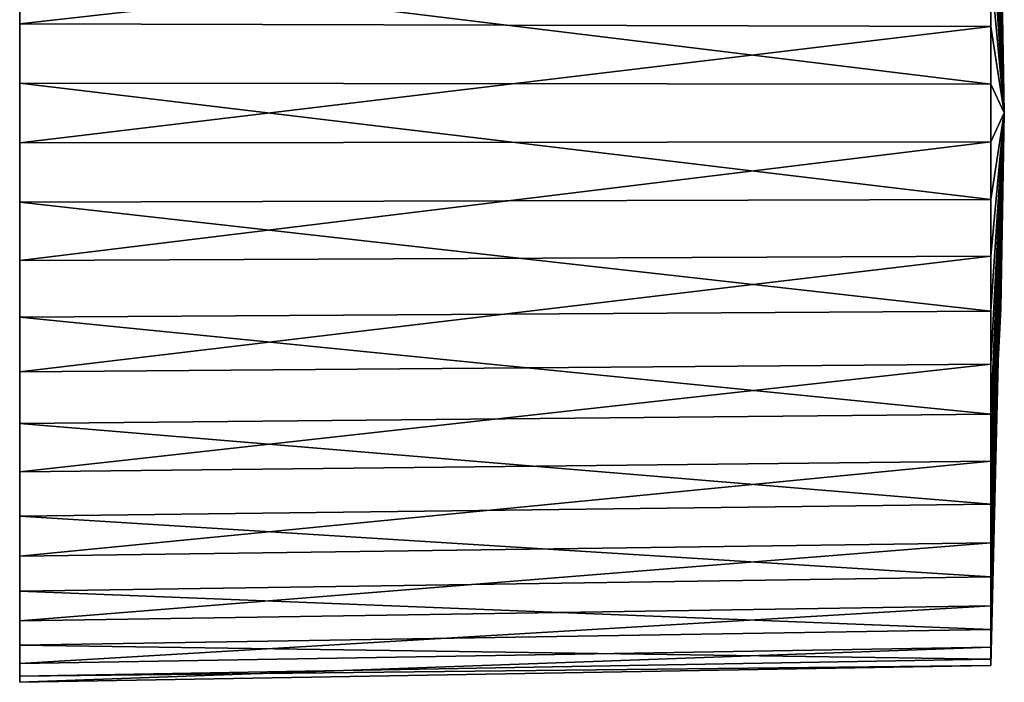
# Model space of a CAD drawing. Header units: millimetres. Extents: x -73 to 73, y -375 to 193.
# Tile 5 of 13: x 38 to 73, y -20 to 3. Entities that reach past the tile are written whole.
import ezdxf

# ---------------------------------------------------------------- set-up
doc = ezdxf.new("R2010")
doc.units = ezdxf.units.MM
doc.header["$LTSCALE"] = 65.185185
for name, color, linetype in [('12', 7, 'CONTINUOUS'), ('13', 7, 'CONTINUOUS'), ('23', 7, 'CONTINUOUS'), ('24', 7, 'CONTINUOUS')]:
    doc.layers.add(name, color=color, linetype=linetype)

msp = doc.modelspace()

# ---------------------------------------------------------------- linework, layer by layer
at = {"layer": '12', "color": 7, "linetype": 'CONTINUOUS', "true_color": 0xa2afbf}
for points in [[(72.817, 19.406, 3.074), (73.3, 0), (72.817, 19.621, -1.028), (72.817, 19.406, 3.074)], [(72.817, 19.621, -1.028), (73.3, 0), (72.817, 18.978, -5.085), (72.817, 19.621, -1.028)], [(72.817, 18.343, 7.041), (73.3, 0), (72.817, 19.406, 3.074), (72.817, 18.343, 7.041)], [(72.817, 18.978, -5.085), (73.3, 0), (72.817, 17.506, -8.92), (72.817, 18.978, -5.085)], [(72.817, 16.478, 10.701), (73.3, 0), (72.817, 18.343, 7.041), (72.817, 16.478, 10.701)], [(72.817, 17.506, -8.92), (73.3, 0), (72.817, 15.269, -12.365), (72.817, 17.506, -8.92)], [(72.817, 13.893, 13.893), (73.3, 0), (72.817, 16.478, 10.701), (72.817, 13.893, 13.893)], [(72.817, 15.269, -12.365), (73.3, 0), (72.817, 12.365, -15.269), (72.817, 15.269, -12.365)], [(73.179, 6.949, 6.949), (73.3, 0), (72.817, 13.893, 13.893), (73.179, 6.949, 6.949)], [(72.817, 12.365, -15.269), (73.3, 0), (72.817, 8.92, -17.506), (72.817, 12.365, -15.269)], [(72.817, 8.92, -17.506), (73.3, 0), (72.817, 5.085, -18.978), (72.817, 8.92, -17.506)], [(72.817, 5.085, -18.978), (73.3, 0), (72.817, 1.028, -19.621), (72.817, 5.085, -18.978)], [(72.817, 1.028, -19.621), (73.3, 0), (72.817, -3.074, -19.406), (72.817, 1.028, -19.621)], [(72.817, -3.074, -19.406), (73.3, 0), (72.817, -7.041, -18.343), (72.817, -3.074, -19.406)], [(72.817, -7.041, -18.343), (73.3, 0), (72.817, -10.701, -16.478), (72.817, -7.041, -18.343)], [(72.817, -10.701, -16.478), (73.3, 0), (73.179, -6.949, -6.949), (72.817, -10.701, -16.478)], [(72.817, -13.893, -13.893), (72.817, -10.701, -16.478), (73.179, -6.949, -6.949), (72.817, -13.893, -13.893)]]:
    msp.add_3dface(points, dxfattribs=at)
at = {"layer": '13', "color": 7, "linetype": 'CONTINUOUS', "true_color": 0xa2afbf}
for points in [[(73.3, 0), (73.179, 6.949, 6.949), (72.817, 10.701, 16.478), (73.3, 0)], [(72.817, 7.041, 18.343), (73.3, 0), (72.817, 10.701, 16.478), (72.817, 7.041, 18.343)], [(72.817, 3.074, 19.406), (73.3, 0), (72.817, 7.041, 18.343), (72.817, 3.074, 19.406)], [(72.817, -1.028, 19.621), (73.3, 0), (72.817, 3.074, 19.406), (72.817, -1.028, 19.621)], [(73.3, 0), (72.817, -13.893, -13.893), (73.179, -6.949, -6.949), (73.3, 0)], [(72.817, -13.893, -13.893), (73.3, 0), (72.817, -16.478, -10.701), (72.817, -13.893, -13.893)], [(72.817, -16.478, -10.701), (73.3, 0), (72.817, -18.343, -7.041), (72.817, -16.478, -10.701)], [(72.817, -18.343, -7.041), (73.3, 0), (72.817, -19.406, -3.074), (72.817, -18.343, -7.041)], [(72.817, -19.406, -3.074), (73.3, 0), (72.817, -19.621, 1.028), (72.817, -19.406, -3.074)], [(72.817, -19.621, 1.028), (73.3, 0), (72.817, -18.978, 5.085), (72.817, -19.621, 1.028)], [(72.817, -18.978, 5.085), (73.3, 0), (72.817, -17.506, 8.92), (72.817, -18.978, 5.085)], [(72.817, -17.506, 8.92), (73.3, 0), (72.817, -15.269, 12.365), (72.817, -17.506, 8.92)], [(72.817, -15.269, 12.365), (73.3, 0), (72.817, -12.365, 15.269), (72.817, -15.269, 12.365)], [(72.817, -12.365, 15.269), (73.3, 0), (72.817, -8.92, 17.506), (72.817, -12.365, 15.269)], [(72.817, -8.92, 17.506), (73.3, 0), (72.817, -5.085, 18.978), (72.817, -8.92, 17.506)], [(72.817, -5.085, 18.978), (73.3, 0), (72.817, -1.028, 19.621), (72.817, -5.085, 18.978)]]:
    msp.add_3dface(points, dxfattribs=at)
at = {"layer": '23', "color": 7, "linetype": 'CONTINUOUS', "true_color": 0xa2afbf}
for points in [[(72.817, 5.085, -18.978), (72.817, 1.028, -19.621), (38.3, 5.241, -19.56), (72.817, 5.085, -18.978)], [(38.3, 5.241, -19.56), (72.817, 1.028, -19.621), (38.3, 1.06, -20.222), (38.3, 5.241, -19.56)], [(72.817, 1.028, -19.621), (72.817, -3.074, -19.406), (38.3, 1.06, -20.222), (72.817, 1.028, -19.621)], [(38.3, 1.06, -20.222), (72.817, -3.074, -19.406), (38.3, -3.168, -20.001), (38.3, 1.06, -20.222)], [(72.817, -3.074, -19.406), (72.817, -7.041, -18.343), (38.3, -3.168, -20.001), (72.817, -3.074, -19.406)], [(38.3, -3.168, -20.001), (72.817, -7.041, -18.343), (38.3, -7.257, -18.905), (38.3, -3.168, -20.001)], [(72.817, -7.041, -18.343), (72.817, -10.701, -16.478), (38.3, -7.257, -18.905), (72.817, -7.041, -18.343)], [(38.3, -7.257, -18.905), (72.817, -10.701, -16.478), (38.3, -11.029, -16.983), (38.3, -7.257, -18.905)], [(72.817, -10.701, -16.478), (72.817, -13.893, -13.893), (38.3, -11.029, -16.983), (72.817, -10.701, -16.478)], [(38.3, -11.029, -16.983), (72.817, -13.893, -13.893), (38.3, -14.319, -14.319), (38.3, -11.029, -16.983)]]:
    msp.add_3dface(points, dxfattribs=at)
at = {"layer": '24', "color": 7, "linetype": 'CONTINUOUS', "true_color": 0xa2afbf}
for points in [[(38.3, 3.168, 20.001), (72.817, 7.041, 18.343), (38.3, 7.257, 18.905), (38.3, 3.168, 20.001)], [(72.817, 3.074, 19.406), (72.817, 7.041, 18.343), (38.3, 3.168, 20.001), (72.817, 3.074, 19.406)], [(38.3, -1.06, 20.222), (72.817, 3.074, 19.406), (38.3, 3.168, 20.001), (38.3, -1.06, 20.222)], [(72.817, -1.028, 19.621), (72.817, 3.074, 19.406), (38.3, -1.06, 20.222), (72.817, -1.028, 19.621)], [(72.817, -5.085, 18.978), (72.817, -1.028, 19.621), (38.3, -5.241, 19.56), (72.817, -5.085, 18.978)], [(38.3, -5.241, 19.56), (72.817, -1.028, 19.621), (38.3, -1.06, 20.222), (38.3, -5.241, 19.56)], [(72.817, -8.92, 17.506), (72.817, -5.085, 18.978), (38.3, -9.193, 18.043), (72.817, -8.92, 17.506)], [(38.3, -9.193, 18.043), (72.817, -5.085, 18.978), (38.3, -5.241, 19.56), (38.3, -9.193, 18.043)], [(72.817, -12.365, 15.269), (72.817, -8.92, 17.506), (38.3, -12.744, 15.737), (72.817, -12.365, 15.269)], [(38.3, -12.744, 15.737), (72.817, -8.92, 17.506), (38.3, -9.193, 18.043), (38.3, -12.744, 15.737)], [(72.817, -15.269, 12.365), (72.817, -12.365, 15.269), (38.3, -15.737, 12.744), (72.817, -15.269, 12.365)], [(38.3, -15.737, 12.744), (72.817, -12.365, 15.269), (38.3, -12.744, 15.737), (38.3, -15.737, 12.744)], [(72.817, -13.893, -13.893), (72.817, -16.478, -10.701), (38.3, -14.319, -14.319), (72.817, -13.893, -13.893)], [(38.3, -14.319, -14.319), (72.817, -16.478, -10.701), (38.3, -16.983, -11.029), (38.3, -14.319, -14.319)], [(72.817, -17.506, 8.92), (72.817, -15.269, 12.365), (38.3, -18.043, 9.193), (72.817, -17.506, 8.92)], [(38.3, -18.043, 9.193), (72.817, -15.269, 12.365), (38.3, -15.737, 12.744), (38.3, -18.043, 9.193)], [(72.817, -16.478, -10.701), (72.817, -18.343, -7.041), (38.3, -16.983, -11.029), (72.817, -16.478, -10.701)], [(38.3, -16.983, -11.029), (72.817, -18.343, -7.041), (38.3, -18.905, -7.257), (38.3, -16.983, -11.029)], [(72.817, -18.978, 5.085), (72.817, -17.506, 8.92), (38.3, -19.56, 5.241), (72.817, -18.978, 5.085)], [(38.3, -19.56, 5.241), (72.817, -17.506, 8.92), (38.3, -18.043, 9.193), (38.3, -19.56, 5.241)], [(72.817, -18.343, -7.041), (72.817, -19.406, -3.074), (38.3, -18.905, -7.257), (72.817, -18.343, -7.041)], [(38.3, -18.905, -7.257), (72.817, -19.406, -3.074), (38.3, -20.001, -3.168), (38.3, -18.905, -7.257)], [(72.817, -19.621, 1.028), (72.817, -18.978, 5.085), (38.3, -20.222, 1.06), (72.817, -19.621, 1.028)], [(38.3, -20.222, 1.06), (72.817, -18.978, 5.085), (38.3, -19.56, 5.241), (38.3, -20.222, 1.06)], [(72.817, -19.406, -3.074), (72.817, -19.621, 1.028), (38.3, -20.001, -3.168), (72.817, -19.406, -3.074)], [(38.3, -20.001, -3.168), (72.817, -19.621, 1.028), (38.3, -20.222, 1.06), (38.3, -20.001, -3.168)]]:
    msp.add_3dface(points, dxfattribs=at)

doc.saveas('drawing.dxf')
